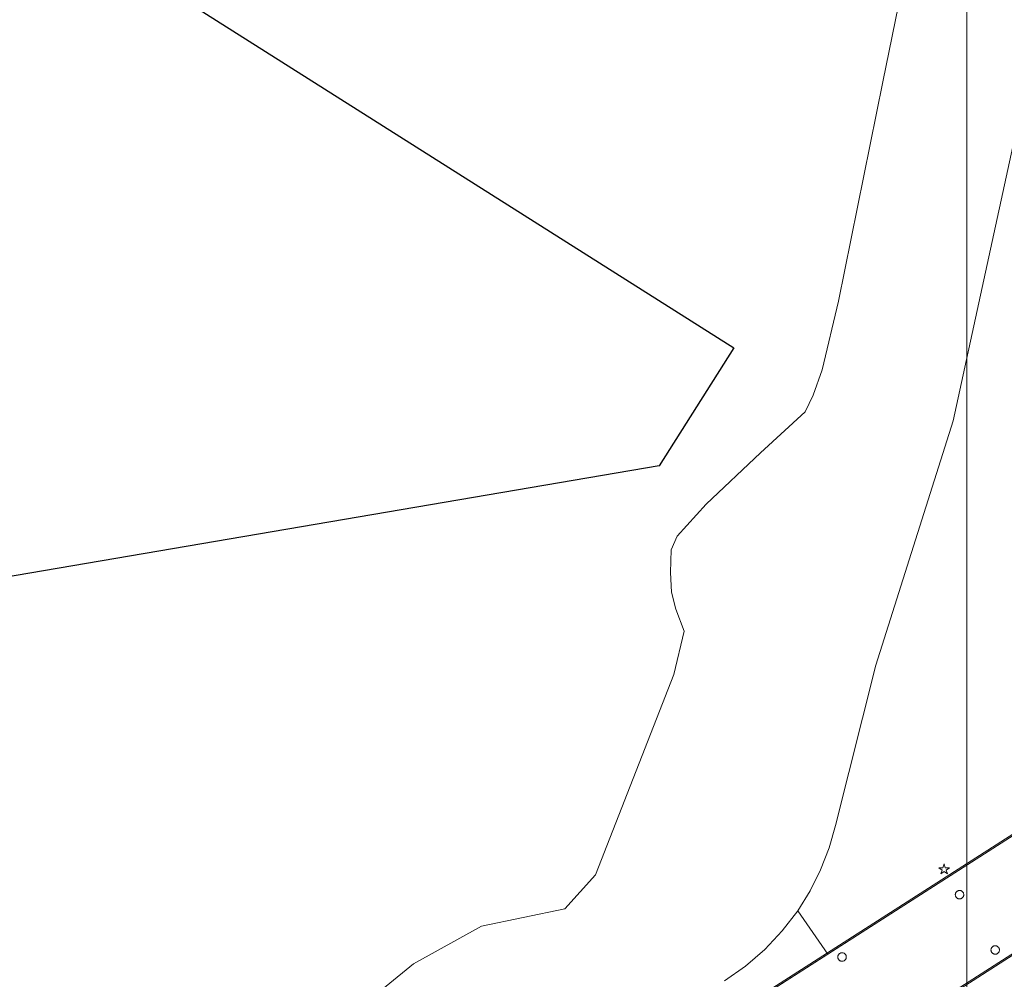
# Model space of a CAD drawing. Header units: metres. Extents: x 105376 to 107446, y 444190 to 447356.
# Tile 86 of 90: x 107252 to 107296, y 446264 to 446307. Entities that reach past the tile are written whole.
import ezdxf

# ---------------------------------------------------------------- set-up
doc = ezdxf.new("R2010")
doc.units = ezdxf.units.M
doc.header["$MEASUREMENT"] = 0
for name, color, linetype, lineweight in [('begroeid terreindeel kenmerkpunt', 3, 'Continuous', 0), ('onbegroeid terreindeel vlak', 5, 'Continuous', 0), ('overbruggingsdeel plus 1 vlak', 4, 'Continuous', 0), ('overbruggingsdeel vlak', 4, 'Continuous', 0), ('pand vlak gecombineerd BAG en BGT', 1, 'Continuous', 30), ('s_lantaarnpaal_lichtmast', 7, 'Continuous', 0), ('waterdeel vlak', 4, 'Continuous', 0), ('wegdeel plus 1 vlak', 2, 'Continuous', 0), ('weginrichtingselement lijn', 5, 'Continuous', 0)]:
    doc.layers.add(name, color=color, linetype=linetype, lineweight=lineweight)

msp = doc.modelspace()

# ---------------------------------------------------------------- linework, layer by layer
at = {"linetype": 'Continuous', "lineweight": 0, "flags": 128}
msp.add_lwpolyline([(107294.765, 445804.217), (106441.121, 445804.217), (106441.121, 446395.971), (107294.765, 446395.971)], close=True, dxfattribs=at)
msp.add_lwpolyline([(107294.765, 445804.217), (106441.121, 445804.217), (106441.121, 446395.971), (107294.765, 446395.971)], close=True, dxfattribs=at)
at = {"layer": 'begroeid terreindeel kenmerkpunt', "flags": 128}
for points in [[(107325.997, 446312.788), (107323.723, 446304.004), (107321.056, 446292.676), (107320.52, 446290.279), (107320.153, 446287.85), (107319.956, 446285.402), (107319.974, 446285.27), (107320.022, 446284.921), (107319.194, 446284.683), (107298.967, 446271.686), (107288.547, 446265.017), (107287.198, 446266.956), (107287.754, 446267.848), (107288.223, 446268.789), (107288.602, 446269.769), (107288.888, 446270.781), (107290.694, 446277.954), (107294.166, 446288.89), (107296.912, 446301.528), (107299.477, 446313.668)], [(107325.997, 446312.788), (107323.723, 446304.004), (107321.056, 446292.676), (107320.52, 446290.279), (107320.153, 446287.85), (107319.956, 446285.402), (107319.974, 446285.27), (107320.022, 446284.921), (107319.194, 446284.683), (107298.967, 446271.686), (107288.547, 446265.017), (107287.198, 446266.956), (107287.754, 446267.848), (107288.223, 446268.789), (107288.602, 446269.769), (107288.888, 446270.781), (107290.694, 446277.954), (107294.166, 446288.89), (107296.912, 446301.528), (107299.477, 446313.668)], [(107264.284, 446224.727), (107264.699, 446230.414), (107265.217, 446232.747), (107267.736, 446244.104), (107268.04, 446245.475), (107269.798, 446251.019), (107273.736, 446255.537), (107288.547, 446265.017), (107298.967, 446271.686)], [(107283.925, 446263.824), (107284.859, 446264.478), (107285.721, 446265.223), (107286.504, 446266.052), (107287.198, 446266.956), (107288.547, 446265.017), (107273.736, 446255.537)]]:
    msp.add_lwpolyline(points, dxfattribs=at)
for points in [[(107294.35, 446267.511), (107294.367, 446267.502), (107294.385, 446267.495), (107294.404, 446267.49), (107294.423, 446267.487), (107294.443, 446267.486), (107294.462, 446267.486), (107294.481, 446267.489), (107294.5, 446267.494), (107294.518, 446267.5), (107294.536, 446267.509), (107294.552, 446267.519), (107294.568, 446267.53), (107294.582, 446267.544), (107294.595, 446267.558), (107294.606, 446267.574), (107294.615, 446267.591), (107294.623, 446267.609), (107294.629, 446267.627), (107294.633, 446267.646), (107294.635, 446267.666), (107294.635, 446267.685), (107294.633, 446267.705), (107294.629, 446267.724), (107294.623, 446267.742), (107294.615, 446267.76), (107294.606, 446267.777), (107294.595, 446267.793), (107294.582, 446267.807), (107294.568, 446267.821), (107294.552, 446267.832), (107294.536, 446267.842), (107294.518, 446267.851), (107294.5, 446267.857), (107294.481, 446267.862), (107294.462, 446267.865), (107294.443, 446267.865), (107294.423, 446267.864), (107294.404, 446267.861), (107294.385, 446267.856), (107294.367, 446267.849), (107294.35, 446267.84), (107294.334, 446267.83), (107294.319, 446267.818), (107294.306, 446267.805), (107294.294, 446267.79), (107294.283, 446267.775), (107294.274, 446267.758), (107294.266, 446267.74), (107294.261, 446267.722), (107294.257, 446267.704), (107294.255, 446267.685), (107294.255, 446267.666), (107294.257, 446267.647), (107294.261, 446267.629), (107294.266, 446267.611), (107294.274, 446267.593), (107294.283, 446267.576), (107294.294, 446267.561), (107294.306, 446267.546), (107294.319, 446267.533), (107294.334, 446267.521)], [(107289.089, 446264.721), (107289.106, 446264.712), (107289.124, 446264.705), (107289.143, 446264.7), (107289.162, 446264.697), (107289.182, 446264.696), (107289.201, 446264.696), (107289.22, 446264.699), (107289.239, 446264.704), (107289.257, 446264.71), (107289.275, 446264.719), (107289.291, 446264.729), (107289.307, 446264.74), (107289.321, 446264.754), (107289.334, 446264.768), (107289.345, 446264.784), (107289.354, 446264.801), (107289.362, 446264.819), (107289.368, 446264.837), (107289.372, 446264.856), (107289.374, 446264.876), (107289.374, 446264.895), (107289.372, 446264.915), (107289.368, 446264.934), (107289.362, 446264.952), (107289.354, 446264.97), (107289.345, 446264.987), (107289.334, 446265.003), (107289.321, 446265.017), (107289.307, 446265.031), (107289.291, 446265.042), (107289.275, 446265.052), (107289.257, 446265.061), (107289.239, 446265.067), (107289.22, 446265.072), (107289.201, 446265.075), (107289.182, 446265.075), (107289.162, 446265.074), (107289.143, 446265.071), (107289.124, 446265.066), (107289.106, 446265.059), (107289.089, 446265.05), (107289.073, 446265.04), (107289.058, 446265.028), (107289.045, 446265.015), (107289.033, 446265), (107289.022, 446264.985), (107289.013, 446264.968), (107289.005, 446264.95), (107289, 446264.932), (107288.996, 446264.914), (107288.994, 446264.895), (107288.994, 446264.876), (107288.996, 446264.857), (107289, 446264.839), (107289.005, 446264.821), (107289.013, 446264.803), (107289.022, 446264.786), (107289.033, 446264.771), (107289.045, 446264.756), (107289.058, 446264.743), (107289.073, 446264.731)], [(107295.947, 446265.037), (107295.964, 446265.028), (107295.982, 446265.021), (107296.001, 446265.016), (107296.02, 446265.013), (107296.04, 446265.012), (107296.059, 446265.012), (107296.078, 446265.015), (107296.097, 446265.02), (107296.115, 446265.026), (107296.133, 446265.035), (107296.149, 446265.045), (107296.165, 446265.056), (107296.179, 446265.07), (107296.192, 446265.084), (107296.203, 446265.1), (107296.212, 446265.117), (107296.22, 446265.135), (107296.226, 446265.153), (107296.23, 446265.172), (107296.232, 446265.192), (107296.232, 446265.211), (107296.23, 446265.231), (107296.226, 446265.25), (107296.22, 446265.268), (107296.212, 446265.286), (107296.203, 446265.303), (107296.192, 446265.319), (107296.179, 446265.333), (107296.165, 446265.347), (107296.149, 446265.358), (107296.133, 446265.368), (107296.115, 446265.377), (107296.097, 446265.383), (107296.078, 446265.388), (107296.059, 446265.391), (107296.04, 446265.391), (107296.02, 446265.39), (107296.001, 446265.387), (107295.982, 446265.382), (107295.964, 446265.375), (107295.947, 446265.366), (107295.931, 446265.356), (107295.916, 446265.344), (107295.903, 446265.331), (107295.891, 446265.316), (107295.88, 446265.301), (107295.871, 446265.284), (107295.863, 446265.266), (107295.858, 446265.248), (107295.854, 446265.23), (107295.852, 446265.211), (107295.852, 446265.192), (107295.854, 446265.173), (107295.858, 446265.155), (107295.863, 446265.137), (107295.871, 446265.119), (107295.88, 446265.102), (107295.891, 446265.087), (107295.903, 446265.072), (107295.916, 446265.059), (107295.931, 446265.047)]]:
    msp.add_lwpolyline(points, close=True, dxfattribs=at)
at = {"layer": 'onbegroeid terreindeel vlak', "flags": 128}
msp.add_lwpolyline([(107230.168, 446329.92), (107228.607, 446327.455), (107216.226, 446335.297), (107190.518, 446294.717), (107219.442, 446276.393), (107280.994, 446286.878), (107284.338, 446292.158), (107259.258, 446308.042), (107260.814, 446310.5)], close=True, dxfattribs=at)
msp.add_lwpolyline([(107292.399, 446310.874), (107291.011, 446304.069), (107289.021, 446294.258), (107288.289, 446291.177), (107287.89, 446290.041), (107287.537, 446289.296), (107285.529, 446287.46), (107283.093, 446285.159), (107281.792, 446283.734), (107281.532, 446283.119), (107281.505, 446282.105), (107281.544, 446281.221), (107281.74, 446280.458), (107282.104, 446279.472), (107281.647, 446277.541), (107278.14, 446268.56), (107276.773, 446267.038), (107273.034, 446266.264), (107269.991, 446264.586), (107265.994, 446261.309)], dxfattribs=at)
at = {"layer": 'overbruggingsdeel plus 1 vlak', "flags": 128}
msp.add_lwpolyline([(107264.284, 446224.727), (107264.703, 446230.432), (107268.04, 446245.475), (107269.798, 446251.019), (107273.736, 446255.537), (107298.967, 446271.686), (107319.194, 446284.683), (107320.022, 446284.921), (107324.977, 446286.347), (107324.981, 446286.278), (107325.249, 446281.759), (107321.072, 446280.57), (107294.66, 446263.661), (107276.631, 446252.121), (107273.692, 446248.818), (107272.359, 446244.332), (107269.124, 446229.758), (107268.707, 446225.349)], dxfattribs=at)
msp.add_lwpolyline([(107264.284, 446224.727), (107264.703, 446230.432), (107268.04, 446245.475), (107269.798, 446251.019), (107273.736, 446255.537), (107298.967, 446271.686), (107319.194, 446284.683), (107320.022, 446284.921), (107324.977, 446286.347), (107324.981, 446286.278), (107325.249, 446281.759), (107321.072, 446280.57), (107294.66, 446263.661), (107276.631, 446252.121), (107273.692, 446248.818), (107272.359, 446244.332), (107269.124, 446229.758), (107268.707, 446225.349)], dxfattribs=at)
at = {"layer": 'overbruggingsdeel vlak', "flags": 128}
for points in [[(107294.35, 446267.84), (107294.367, 446267.849), (107294.385, 446267.856), (107294.404, 446267.861), (107294.423, 446267.864), (107294.443, 446267.865), (107294.462, 446267.865), (107294.481, 446267.862), (107294.5, 446267.857), (107294.518, 446267.851), (107294.536, 446267.842), (107294.552, 446267.832), (107294.568, 446267.821), (107294.582, 446267.807), (107294.595, 446267.793), (107294.606, 446267.777), (107294.615, 446267.76), (107294.623, 446267.742), (107294.629, 446267.724), (107294.633, 446267.705), (107294.635, 446267.685), (107294.635, 446267.666), (107294.633, 446267.646), (107294.629, 446267.627), (107294.623, 446267.609), (107294.615, 446267.591), (107294.606, 446267.574), (107294.595, 446267.558), (107294.582, 446267.544), (107294.568, 446267.53), (107294.552, 446267.519), (107294.536, 446267.509), (107294.518, 446267.5), (107294.5, 446267.494), (107294.481, 446267.489), (107294.462, 446267.486), (107294.443, 446267.486), (107294.423, 446267.487), (107294.404, 446267.49), (107294.385, 446267.495), (107294.367, 446267.502), (107294.35, 446267.511), (107294.334, 446267.521), (107294.319, 446267.533), (107294.306, 446267.546), (107294.294, 446267.561), (107294.283, 446267.576), (107294.274, 446267.593), (107294.266, 446267.611), (107294.261, 446267.629), (107294.257, 446267.647), (107294.255, 446267.666), (107294.255, 446267.685), (107294.257, 446267.704), (107294.261, 446267.722), (107294.266, 446267.74), (107294.274, 446267.758), (107294.283, 446267.775), (107294.294, 446267.79), (107294.306, 446267.805), (107294.319, 446267.818), (107294.334, 446267.83)], [(107294.35, 446267.84), (107294.367, 446267.849), (107294.385, 446267.856), (107294.404, 446267.861), (107294.423, 446267.864), (107294.443, 446267.865), (107294.462, 446267.865), (107294.481, 446267.862), (107294.5, 446267.857), (107294.518, 446267.851), (107294.536, 446267.842), (107294.552, 446267.832), (107294.568, 446267.821), (107294.582, 446267.807), (107294.595, 446267.793), (107294.606, 446267.777), (107294.615, 446267.76), (107294.623, 446267.742), (107294.629, 446267.724), (107294.633, 446267.705), (107294.635, 446267.685), (107294.635, 446267.666), (107294.633, 446267.646), (107294.629, 446267.627), (107294.623, 446267.609), (107294.615, 446267.591), (107294.606, 446267.574), (107294.595, 446267.558), (107294.582, 446267.544), (107294.568, 446267.53), (107294.552, 446267.519), (107294.536, 446267.509), (107294.518, 446267.5), (107294.5, 446267.494), (107294.481, 446267.489), (107294.462, 446267.486), (107294.443, 446267.486), (107294.423, 446267.487), (107294.404, 446267.49), (107294.385, 446267.495), (107294.367, 446267.502), (107294.35, 446267.511), (107294.334, 446267.521), (107294.319, 446267.533), (107294.306, 446267.546), (107294.294, 446267.561), (107294.283, 446267.576), (107294.274, 446267.593), (107294.266, 446267.611), (107294.261, 446267.629), (107294.257, 446267.647), (107294.255, 446267.666), (107294.255, 446267.685), (107294.257, 446267.704), (107294.261, 446267.722), (107294.266, 446267.74), (107294.274, 446267.758), (107294.283, 446267.775), (107294.294, 446267.79), (107294.306, 446267.805), (107294.319, 446267.818), (107294.334, 446267.83)], [(107289.089, 446265.05), (107289.106, 446265.059), (107289.124, 446265.066), (107289.143, 446265.071), (107289.162, 446265.074), (107289.182, 446265.075), (107289.201, 446265.075), (107289.22, 446265.072), (107289.239, 446265.067), (107289.257, 446265.061), (107289.275, 446265.052), (107289.291, 446265.042), (107289.307, 446265.031), (107289.321, 446265.017), (107289.334, 446265.003), (107289.345, 446264.987), (107289.354, 446264.97), (107289.362, 446264.952), (107289.368, 446264.934), (107289.372, 446264.915), (107289.374, 446264.895), (107289.374, 446264.876), (107289.372, 446264.856), (107289.368, 446264.837), (107289.362, 446264.819), (107289.354, 446264.801), (107289.345, 446264.784), (107289.334, 446264.768), (107289.321, 446264.754), (107289.307, 446264.74), (107289.291, 446264.729), (107289.275, 446264.719), (107289.257, 446264.71), (107289.239, 446264.704), (107289.22, 446264.699), (107289.201, 446264.696), (107289.182, 446264.696), (107289.162, 446264.697), (107289.143, 446264.7), (107289.124, 446264.705), (107289.106, 446264.712), (107289.089, 446264.721), (107289.073, 446264.731), (107289.058, 446264.743), (107289.045, 446264.756), (107289.033, 446264.771), (107289.022, 446264.786), (107289.013, 446264.803), (107289.005, 446264.821), (107289, 446264.839), (107288.996, 446264.857), (107288.994, 446264.876), (107288.994, 446264.895), (107288.996, 446264.914), (107289, 446264.932), (107289.005, 446264.95), (107289.013, 446264.968), (107289.022, 446264.985), (107289.033, 446265), (107289.045, 446265.015), (107289.058, 446265.028), (107289.073, 446265.04)], [(107289.089, 446265.05), (107289.106, 446265.059), (107289.124, 446265.066), (107289.143, 446265.071), (107289.162, 446265.074), (107289.182, 446265.075), (107289.201, 446265.075), (107289.22, 446265.072), (107289.239, 446265.067), (107289.257, 446265.061), (107289.275, 446265.052), (107289.291, 446265.042), (107289.307, 446265.031), (107289.321, 446265.017), (107289.334, 446265.003), (107289.345, 446264.987), (107289.354, 446264.97), (107289.362, 446264.952), (107289.368, 446264.934), (107289.372, 446264.915), (107289.374, 446264.895), (107289.374, 446264.876), (107289.372, 446264.856), (107289.368, 446264.837), (107289.362, 446264.819), (107289.354, 446264.801), (107289.345, 446264.784), (107289.334, 446264.768), (107289.321, 446264.754), (107289.307, 446264.74), (107289.291, 446264.729), (107289.275, 446264.719), (107289.257, 446264.71), (107289.239, 446264.704), (107289.22, 446264.699), (107289.201, 446264.696), (107289.182, 446264.696), (107289.162, 446264.697), (107289.143, 446264.7), (107289.124, 446264.705), (107289.106, 446264.712), (107289.089, 446264.721), (107289.073, 446264.731), (107289.058, 446264.743), (107289.045, 446264.756), (107289.033, 446264.771), (107289.022, 446264.786), (107289.013, 446264.803), (107289.005, 446264.821), (107289, 446264.839), (107288.996, 446264.857), (107288.994, 446264.876), (107288.994, 446264.895), (107288.996, 446264.914), (107289, 446264.932), (107289.005, 446264.95), (107289.013, 446264.968), (107289.022, 446264.985), (107289.033, 446265), (107289.045, 446265.015), (107289.058, 446265.028), (107289.073, 446265.04)], [(107295.947, 446265.366), (107295.964, 446265.375), (107295.982, 446265.382), (107296.001, 446265.387), (107296.02, 446265.39), (107296.04, 446265.391), (107296.059, 446265.391), (107296.078, 446265.388), (107296.097, 446265.383), (107296.115, 446265.377), (107296.133, 446265.368), (107296.149, 446265.358), (107296.165, 446265.347), (107296.179, 446265.333), (107296.192, 446265.319), (107296.203, 446265.303), (107296.212, 446265.286), (107296.22, 446265.268), (107296.226, 446265.25), (107296.23, 446265.231), (107296.232, 446265.211), (107296.232, 446265.192), (107296.23, 446265.172), (107296.226, 446265.153), (107296.22, 446265.135), (107296.212, 446265.117), (107296.203, 446265.1), (107296.192, 446265.084), (107296.179, 446265.07), (107296.165, 446265.056), (107296.149, 446265.045), (107296.133, 446265.035), (107296.115, 446265.026), (107296.097, 446265.02), (107296.078, 446265.015), (107296.059, 446265.012), (107296.04, 446265.012), (107296.02, 446265.013), (107296.001, 446265.016), (107295.982, 446265.021), (107295.964, 446265.028), (107295.947, 446265.037), (107295.931, 446265.047), (107295.916, 446265.059), (107295.903, 446265.072), (107295.891, 446265.087), (107295.88, 446265.102), (107295.871, 446265.119), (107295.863, 446265.137), (107295.858, 446265.155), (107295.854, 446265.173), (107295.852, 446265.192), (107295.852, 446265.211), (107295.854, 446265.23), (107295.858, 446265.248), (107295.863, 446265.266), (107295.871, 446265.284), (107295.88, 446265.301), (107295.891, 446265.316), (107295.903, 446265.331), (107295.916, 446265.344), (107295.931, 446265.356)], [(107295.947, 446265.366), (107295.964, 446265.375), (107295.982, 446265.382), (107296.001, 446265.387), (107296.02, 446265.39), (107296.04, 446265.391), (107296.059, 446265.391), (107296.078, 446265.388), (107296.097, 446265.383), (107296.115, 446265.377), (107296.133, 446265.368), (107296.149, 446265.358), (107296.165, 446265.347), (107296.179, 446265.333), (107296.192, 446265.319), (107296.203, 446265.303), (107296.212, 446265.286), (107296.22, 446265.268), (107296.226, 446265.25), (107296.23, 446265.231), (107296.232, 446265.211), (107296.232, 446265.192), (107296.23, 446265.172), (107296.226, 446265.153), (107296.22, 446265.135), (107296.212, 446265.117), (107296.203, 446265.1), (107296.192, 446265.084), (107296.179, 446265.07), (107296.165, 446265.056), (107296.149, 446265.045), (107296.133, 446265.035), (107296.115, 446265.026), (107296.097, 446265.02), (107296.078, 446265.015), (107296.059, 446265.012), (107296.04, 446265.012), (107296.02, 446265.013), (107296.001, 446265.016), (107295.982, 446265.021), (107295.964, 446265.028), (107295.947, 446265.037), (107295.931, 446265.047), (107295.916, 446265.059), (107295.903, 446265.072), (107295.891, 446265.087), (107295.88, 446265.102), (107295.871, 446265.119), (107295.863, 446265.137), (107295.858, 446265.155), (107295.854, 446265.173), (107295.852, 446265.192), (107295.852, 446265.211), (107295.854, 446265.23), (107295.858, 446265.248), (107295.863, 446265.266), (107295.871, 446265.284), (107295.88, 446265.301), (107295.891, 446265.316), (107295.903, 446265.331), (107295.916, 446265.344), (107295.931, 446265.356)]]:
    msp.add_lwpolyline(points, close=True, dxfattribs=at)
at = {"layer": 'pand vlak gecombineerd BAG en BGT', "flags": 128}
msp.add_lwpolyline([(107260.814, 446310.5), (107259.258, 446308.042), (107284.338, 446292.158), (107280.994, 446286.878), (107219.442, 446276.393), (107190.518, 446294.717), (107216.226, 446335.297), (107228.607, 446327.455), (107230.168, 446329.92)], close=True, dxfattribs=at)
msp.add_lwpolyline([(107260.814, 446310.5), (107259.258, 446308.042), (107284.338, 446292.158), (107280.994, 446286.878), (107219.442, 446276.393), (107190.518, 446294.717), (107216.226, 446335.297), (107228.607, 446327.455), (107230.168, 446329.92)], close=True, dxfattribs=at)
at = {"layer": 's_lantaarnpaal_lichtmast', "color": 7, "linetype": 'Continuous', "lineweight": 0, "flags": 128}
msp.add_lwpolyline([(107293.695, 446268.886), (107293.513, 446268.886), (107293.66, 446268.779), (107293.604, 446268.607), (107293.751, 446268.713), (107293.898, 446268.607), (107293.842, 446268.779), (107293.989, 446268.886), (107293.807, 446268.886), (107293.751, 446269.059)], close=True, dxfattribs=at)
at = {"layer": 'waterdeel vlak', "flags": 128}
for points in [[(107265.994, 446261.309), (107269.991, 446264.586), (107273.034, 446266.264), (107276.773, 446267.038), (107278.14, 446268.56), (107281.647, 446277.541), (107282.104, 446279.472), (107281.74, 446280.458), (107281.544, 446281.221), (107281.505, 446282.105), (107281.532, 446283.119), (107281.792, 446283.734), (107283.093, 446285.159), (107285.529, 446287.46), (107287.537, 446289.296), (107287.89, 446290.041), (107288.289, 446291.177), (107289.021, 446294.258), (107291.011, 446304.069), (107292.399, 446310.874)], [(107265.994, 446261.309), (107269.991, 446264.586), (107273.034, 446266.264), (107276.773, 446267.038), (107278.14, 446268.56), (107281.647, 446277.541), (107282.104, 446279.472), (107281.74, 446280.458), (107281.544, 446281.221), (107281.505, 446282.105), (107281.532, 446283.119), (107281.792, 446283.734), (107283.093, 446285.159), (107285.529, 446287.46), (107287.537, 446289.296), (107287.89, 446290.041), (107288.289, 446291.177), (107289.021, 446294.258), (107291.011, 446304.069), (107292.399, 446310.874)], [(107296.912, 446301.528), (107294.166, 446288.89), (107290.694, 446277.954), (107288.888, 446270.781), (107288.602, 446269.769), (107288.223, 446268.789), (107287.754, 446267.848), (107287.198, 446266.956), (107286.504, 446266.052), (107285.721, 446265.223), (107284.859, 446264.478), (107283.925, 446263.824)], [(107296.912, 446301.528), (107294.166, 446288.89), (107290.694, 446277.954), (107288.888, 446270.781), (107288.602, 446269.769), (107288.223, 446268.789), (107287.754, 446267.848), (107287.198, 446266.956), (107286.504, 446266.052), (107285.721, 446265.223), (107284.859, 446264.478), (107283.925, 446263.824)]]:
    msp.add_lwpolyline(points, dxfattribs=at)
at = {"layer": 'wegdeel plus 1 vlak', "flags": 128}
msp.add_lwpolyline([(107264.284, 446224.727), (107264.703, 446230.432), (107268.04, 446245.475), (107269.798, 446251.019), (107273.736, 446255.537), (107298.967, 446271.686), (107319.194, 446284.683), (107320.022, 446284.921), (107324.977, 446286.347), (107324.981, 446286.278), (107325.249, 446281.759), (107321.072, 446280.57), (107294.66, 446263.661), (107276.631, 446252.121), (107273.692, 446248.818), (107272.359, 446244.332), (107269.124, 446229.758), (107268.707, 446225.349)], dxfattribs=at)
msp.add_lwpolyline([(107264.284, 446224.727), (107264.703, 446230.432), (107268.04, 446245.475), (107269.798, 446251.019), (107273.736, 446255.537), (107298.967, 446271.686), (107319.194, 446284.683), (107320.022, 446284.921), (107324.977, 446286.347), (107324.981, 446286.278), (107325.249, 446281.759), (107321.072, 446280.57), (107294.66, 446263.661), (107276.631, 446252.121), (107273.692, 446248.818), (107272.359, 446244.332), (107269.124, 446229.758), (107268.707, 446225.349)], dxfattribs=at)
at = {"layer": 'weginrichtingselement lijn', "flags": 128}
for points in [[(107325.012, 446286.382), (107319.162, 446284.737), (107298.945, 446271.744), (107273.7, 446255.583), (107269.75, 446251.044), (107267.975, 446245.51), (107264.636, 446230.458)], [(107284.829, 446203.223), (107277.344, 446212.585), (107270.242, 446221.452), (107268.766, 446225.365), (107269.186, 446229.76), (107272.428, 446244.328), (107273.756, 446248.787), (107276.67, 446252.073), (107294.68, 446263.595), (107321.078, 446280.515), (107325.373, 446281.729)]]:
    msp.add_lwpolyline(points, dxfattribs=at)

doc.saveas('drawing.dxf')
